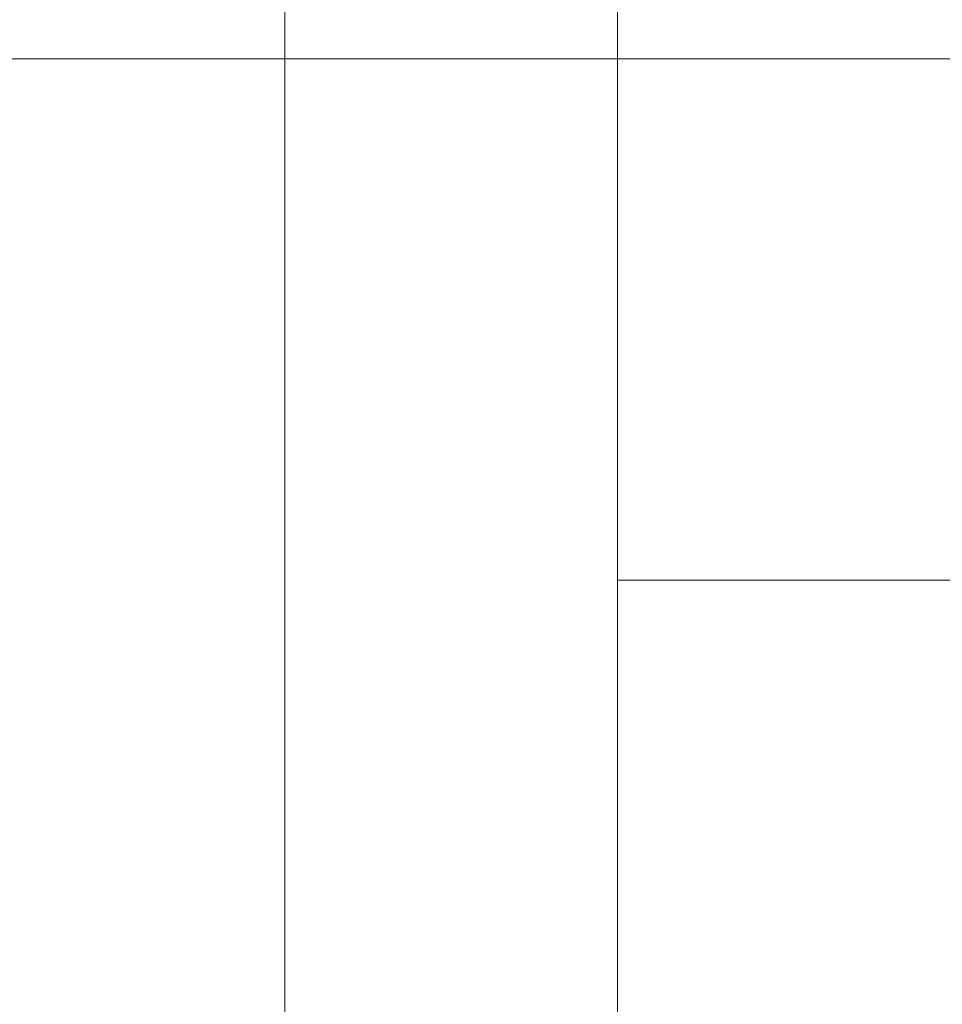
# Model space of a CAD drawing. Header units: inches. Extents: x 513 to 854, y 267 to 501.
# Tile 147 of 214: x 839.562 to 839.7, y 453.664 to 453.812. Entities that reach past the tile are written whole.
import ezdxf

# ---------------------------------------------------------------- set-up
doc = ezdxf.new("R2010")
doc.units = ezdxf.units.IN
doc.header["$MEASUREMENT"] = 0
doc.linetypes.add('AI-Linetype-34', pattern=[47.5, 22, -8.5, 8.5, -8.5])
doc.layers.add('1', color=7, linetype='Continuous')

# ---------------------------------------------------------------- blocks, each defined once
blk = doc.blocks.new('block 1658')
at = {"layer": '1', "color": 155, "lineweight": 18, "true_color": 0x4c7299}
blk.add_lwpolyline([(839.6516, 454.72776), (839.6516, 453.72776)], dxfattribs=at)
blk = doc.blocks.new('block 1659')
at = {"layer": '1', "color": 155, "lineweight": 18, "true_color": 0x4c7299}
blk.add_lwpolyline([(839.6516, 453.72776), (839.6516, 453.62775)], dxfattribs=at)
blk = doc.blocks.new('block 1661')
at = {"layer": '1', "color": 155, "lineweight": 18, "true_color": 0x4c7299}
blk.add_lwpolyline([(839.6516, 453.72776), (839.8016, 453.72776)], dxfattribs=at)
blk = doc.blocks.new('block 1683')
at = {"layer": '1', "color": 155, "lineweight": 18, "true_color": 0x4c7299}
blk.add_lwpolyline([(839.6016, 454.82776), (839.6016, 453.62776)], dxfattribs=at)
blk = doc.blocks.new('block 7152')
at = {"layer": '1', "color": 8, "linetype": 'AI-Linetype-34', "lineweight": 13, "true_color": 0x808080}
blk.add_lwpolyline([(845.0853, 453.80604), (831.84675, 453.80604)], dxfattribs=at)

msp = doc.modelspace()

# ---------------------------------------------------------------- block references
at = {"layer": '1'}
for name in ['block 1683', 'block 1658', 'block 7152', 'block 1659', 'block 1661']:
    msp.add_blockref(name, (0, 0), dxfattribs=at)

doc.saveas('drawing.dxf')
